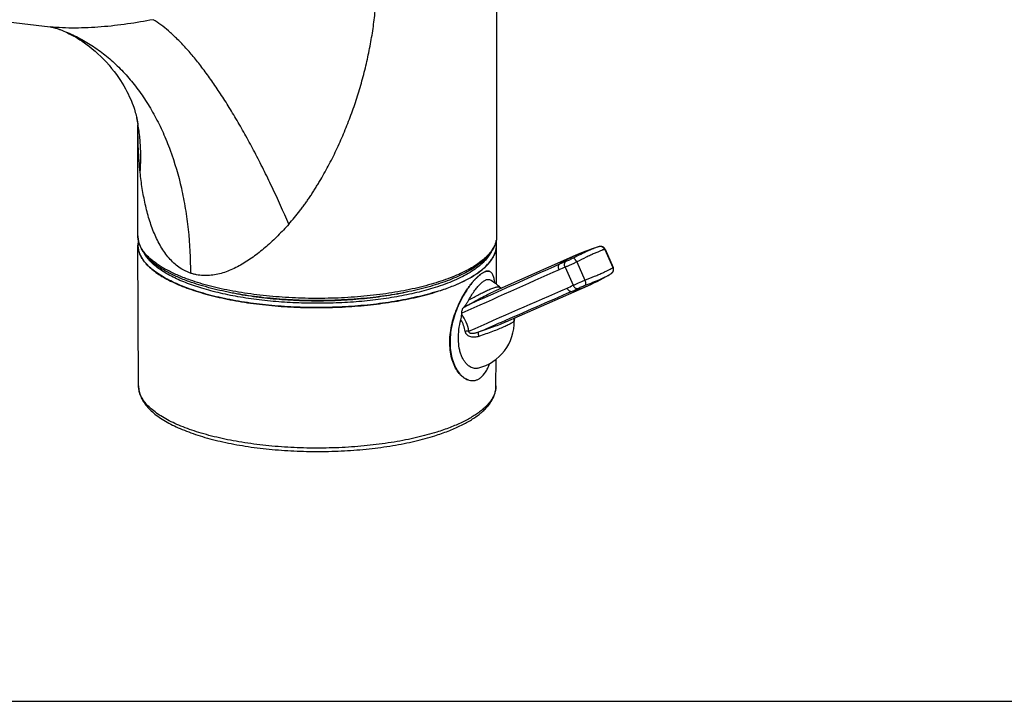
# Model space of a CAD drawing. Header units: millimetres. Extents: x 0 to 559, y 0 to 432.
# Tile 2 of 8: x 111 to 262, y 0 to 104. Entities that reach past the tile are written whole.
import ezdxf

# ---------------------------------------------------------------- set-up
doc = ezdxf.new("R2010")
doc.units = ezdxf.units.MM
doc.header["$LTSCALE"] = 30.734
doc.layers.get('0').update_dxf_attribs({"linetype": 'CONTINUOUS'})

msp = doc.modelspace()

# ---------------------------------------------------------------- linework, layer by layer
at = {"color": 7, "linetype": 'CONTINUOUS'}
for p, q in [((184.58, 150.97), (184.58, 71.3)), ((109.72, 104.07), (116.13, 103.33)), ((116.12, 103.33), (116.13, 103.33)), ((117.38, 102.99), (117.38, 102.99)), ((129.36, 89.55), (129.4, 89.37)), ((129.58, 71.3), (129.58, 88.32)), ((129.68, 48.32), (129.58, 69.88)), ((184.55, 63.88), (184.58, 69.88)), ((200.06, 69.58), (199.99, 69.56)), ((200, 69.56), (200, 69.56)), ((196.61, 68.27), (184.04, 62.71)), ((201.21, 69.24), (202.44, 66.47)), ((201.39, 65.07), (201.83, 65.32)), ((201.83, 65.32), (201.83, 65.32)), ((185.01, 63.47), (185.01, 63.47)), ((186.01, 58.11), (198.54, 63.65)), ((185.2, 63.34), (185.2, 63.34)), ((179.22, 59.28), (179.23, 59.44)), ((187.3, 58.57), (187.3, 58.57)), ((184.48, 48.32), (184.5, 52.4)), ((0, 0), (558.8, 0))]:
    msp.add_line(p, q, dxfattribs=at)
at = {"color": 9, "linetype": 'CONTINUOUS'}
for p, q in [((129.4, 89.37), (129.4, 89.37)), ((129.58, 88.23), (129.58, 88.31)), ((201.14, 69.22), (202.38, 66.43)), ((195.07, 66.5), (196.3, 63.73)), ((196.86, 67.3), (198.1, 64.51))]:
    msp.add_line(p, q, dxfattribs=at)
at = {"color": 7, "linetype": 'CONTINUOUS'}
for points in [[(116.13, 103.33), (116.14, 103.33), (116.16, 103.32), (116.2, 103.32), (116.24, 103.31), (116.29, 103.3), (116.35, 103.28), (116.43, 103.27), (116.51, 103.25), (116.6, 103.22), (116.7, 103.2), (116.82, 103.17), (116.94, 103.13), (117.08, 103.09), (117.23, 103.04), (117.38, 102.99)], [(117.38, 102.99), (117.56, 102.92), (117.78, 102.84), (118.01, 102.75), (118.25, 102.65), (118.51, 102.53), (118.78, 102.41), (119.07, 102.27), (119.37, 102.11), (119.68, 101.94), (120, 101.76), (120.34, 101.56), (120.68, 101.34), (121.04, 101.11), (121.41, 100.86), (121.79, 100.58), (122.18, 100.28), (122.59, 99.95), (123.01, 99.59), (123.45, 99.2), (123.89, 98.79), (124.32, 98.35), (124.75, 97.89), (125.17, 97.43), (125.56, 96.95), (125.93, 96.49), (126.28, 96.02), (126.6, 95.57), (126.9, 95.12), (127.18, 94.68), (127.43, 94.26), (127.67, 93.84), (127.89, 93.43), (128.09, 93.04), (128.27, 92.66), (128.43, 92.29), (128.58, 91.94), (128.72, 91.61), (128.84, 91.29), (128.94, 90.99), (129.04, 90.71), (129.12, 90.45), (129.19, 90.2), (129.26, 89.97), (129.31, 89.75), (129.36, 89.55)], [(129.4, 89.37), (129.43, 89.23), (129.46, 89.09), (129.49, 88.96), (129.51, 88.84), (129.53, 88.73), (129.54, 88.63), (129.55, 88.54), (129.56, 88.47), (129.57, 88.41), (129.58, 88.35), (129.58, 88.31), (129.59, 88.27), (129.59, 88.25), (129.59, 88.23), (129.59, 88.23), (129.59, 88.23)], [(200, 69.56), (199.57, 69.42), (199.07, 69.25), (198.57, 69.07), (198.08, 68.88), (197.58, 68.68), (197.09, 68.47), (196.61, 68.27)], [(200.31, 69.65), (200.23, 69.63), (200.15, 69.61), (200.06, 69.58)], [(201.21, 69.24), (201.19, 69.27), (201.17, 69.3), (201.15, 69.33), (201.14, 69.36), (201.12, 69.39), (201.09, 69.41), (201.07, 69.44), (201.05, 69.46), (201.03, 69.48), (201, 69.5), (200.98, 69.52), (200.95, 69.54), (200.93, 69.56), (200.9, 69.57), (200.88, 69.59), (200.85, 69.6), (200.83, 69.61), (200.8, 69.62), (200.78, 69.63), (200.75, 69.64), (200.73, 69.65), (200.71, 69.65), (200.68, 69.66), (200.66, 69.66), (200.64, 69.67), (200.61, 69.67), (200.59, 69.67), (200.57, 69.68), (200.55, 69.68), (200.53, 69.68), (200.51, 69.68), (200.49, 69.68), (200.48, 69.68), (200.46, 69.68), (200.45, 69.67), (200.43, 69.67), (200.42, 69.67), (200.41, 69.67), (200.39, 69.67), (200.38, 69.67), (200.37, 69.66), (200.36, 69.66), (200.35, 69.66), (200.34, 69.66), (200.33, 69.66), (200.32, 69.65), (200.31, 69.65)], [(202.16, 65.52), (202.16, 65.52), (202.17, 65.53), (202.18, 65.54), (202.19, 65.55), (202.2, 65.55), (202.21, 65.56), (202.22, 65.57), (202.23, 65.58), (202.24, 65.59), (202.25, 65.6), (202.26, 65.61), (202.28, 65.62), (202.29, 65.63), (202.3, 65.65), (202.31, 65.66), (202.32, 65.67), (202.34, 65.69), (202.35, 65.71), (202.36, 65.72), (202.37, 65.74), (202.39, 65.76), (202.4, 65.78), (202.41, 65.8), (202.42, 65.83), (202.43, 65.85), (202.44, 65.87), (202.45, 65.9), (202.46, 65.92), (202.47, 65.95), (202.48, 65.98), (202.49, 66.01), (202.49, 66.04), (202.49, 66.06), (202.5, 66.1), (202.5, 66.13), (202.5, 66.16), (202.5, 66.19), (202.5, 66.22), (202.49, 66.26), (202.49, 66.29), (202.48, 66.32), (202.47, 66.36), (202.46, 66.39), (202.45, 66.43), (202.44, 66.46), (202.44, 66.47)], [(198.54, 63.65), (199.01, 63.86), (199.5, 64.09), (199.98, 64.33), (200.45, 64.57), (200.92, 64.81), (201.39, 65.07)], [(201.83, 65.32), (201.91, 65.36), (202, 65.41), (202.08, 65.47), (202.16, 65.52)], [(185.2, 63.34), (185.18, 63.35), (185.16, 63.36), (185.14, 63.38), (185.12, 63.39), (185.1, 63.4), (185.08, 63.41), (185.06, 63.43), (185.05, 63.44), (185.04, 63.45), (185.03, 63.46), (185.02, 63.47), (185.01, 63.47)], [(185.34, 63.28), (185.33, 63.28), (185.3, 63.29), (185.27, 63.3), (185.24, 63.32), (185.21, 63.33), (185.2, 63.34)], [(187.28, 58.35), (187.28, 58.35), (187.28, 58.37), (187.28, 58.38), (187.28, 58.4), (187.28, 58.41), (187.28, 58.43), (187.29, 58.45), (187.29, 58.47), (187.29, 58.5), (187.29, 58.52), (187.3, 58.55), (187.3, 58.57)], [(187.3, 58.57), (187.31, 58.58), (187.32, 58.62), (187.33, 58.65), (187.34, 58.68), (187.35, 58.7)]]:
    msp.add_lwpolyline(points, dxfattribs=at)
for centre, radius, start, end in [((132.98, 69.89), 3.39, 168.4579, 180.2278), ((133.42, 69.89), 3.8, 170.6697, 179.9931), ((180.73, 69.89), 3.82, 0.0309, 9.3386), ((181.19, 69.89), 3.39, 359.7722, 11.546), ((183.24, 65.2), 0.697, 74.7684, 75.7259), ((179.93, 58.16), 7.35, 46.3477, 60.6349), ((179.93, 58.16), 7.35, 284.0418, 1.3049), ((179.93, 58.16), 7.35, 1.305, 1.5294)]:
    msp.add_arc(centre, radius, start, end, dxfattribs=at)
at = {"color": 9, "linetype": 'CONTINUOUS'}
for centre, radius, start, end in [((203.12, 53.55), 16.09, 113.8741, 123.5731), ((202.89, 46.56), 21.42, 111.4014, 114.1181), ((203.14, 47.03), 21.83, 111.394, 114.1122), ((185.67, 64.21), 0.989, 226.4095, 229.0507), ((184.86, 63.32), 0.219, 46.3736, 47.1645), ((185.67, 64.21), 0.991, 229.0599, 239.2854), ((186.8, 82.92), 21.41, 293.6209, 296.3379), ((192.04, 78.36), 16.08, 284.5123, 293.8512), ((185.67, 64.21), 0.988, 239.2964, 241.6582), ((187.32, 82.79), 21.83, 293.6267, 296.3451), ((188.27, 58.35), 0.989, 170.4077, 179.8138), ((188.27, 58.35), 0.988, 179.8137, 181.4737), ((188.27, 58.35), 0.988, 167.2241, 170.4009)]:
    msp.add_arc(centre, radius, start, end, dxfattribs=at)
for points, knots in [([(152.71, 73.08), (153.01, 73.41), (153.59, 74.08), (154.28, 74.96), (154.82, 75.67), (155.22, 76.22), (155.61, 76.77), (155.99, 77.32), (156.36, 77.89), (156.72, 78.46), (157.08, 79.04), (157.55, 79.81), (158.12, 80.8), (158.77, 81.99), (159.4, 83.21), (160.2, 84.85), (161.13, 86.93), (162.15, 89.48), (163.06, 92.07), (163.86, 94.69), (164.55, 97.34), (165.13, 100.01), (165.6, 102.7), (165.95, 105.38), (166.18, 108.07), (166.31, 110.76), (166.33, 112.54), (166.32, 113.44)], [0, 0, 0, 0, 0.030613, 0.061391, 0.076837, 0.092316, 0.107824, 0.12336, 0.138923, 0.154511, 0.170122, 0.185753, 0.21707, 0.248451, 0.279887, 0.311368, 0.374423, 0.437551, 0.500693, 0.563789, 0.62678, 0.689613, 0.752236, 0.814607, 0.876697, 0.938494, 1, 1, 1, 1]), ([(131.93, 104.41), (130.62, 104.16), (128.64, 103.83), (125.98, 103.49), (123.97, 103.29), (121.96, 103.16), (119.97, 103.11), (118.03, 103.15), (116.75, 103.26), (116.13, 103.33)], [0, 0, 0, 0, 0.251891, 0.378831, 0.505982, 0.632793, 0.758347, 0.881323, 1, 1, 1, 1]), ([(152.71, 73.08), (151.89, 74.99), (150.63, 77.81), (148.85, 81.46), (147.52, 84.07), (146.17, 86.57), (144.81, 88.95), (143.46, 91.2), (142.1, 93.31), (140.76, 95.27), (139.43, 97.08), (138.11, 98.74), (136.82, 100.22), (135.56, 101.54), (134.33, 102.67), (133.14, 103.63), (132.33, 104.17), (131.93, 104.41)], [0, 0, 0, 0, 0.164134, 0.24347, 0.320621, 0.395331, 0.467355, 0.536462, 0.602439, 0.665091, 0.724246, 0.779757, 0.831506, 0.879411, 0.923437, 0.963602, 1, 1, 1, 1]), ([(117.38, 102.99), (118.14, 102.72), (119.64, 102.11), (121.79, 100.97), (123.83, 99.6), (125.77, 98.01), (127.59, 96.21), (129.27, 94.21), (130.82, 92.02), (132.22, 89.65), (133.48, 87.1), (134.96, 83.45), (136.09, 79.54), (136.89, 75.46), (137.47, 71.13), (137.64, 67.81), (137.64, 65.58)], [0, 0, 0, 0, 0.053282, 0.106875, 0.161079, 0.216174, 0.272409, 0.33, 0.389121, 0.44991, 0.512461, 0.57683, 0.711, 0.78081, 0.852325, 1, 1, 1, 1]), ([(129.93, 81.02), (129.99, 81.73), (130.06, 83.13), (130, 85.24), (129.79, 87.32), (129.55, 88.69), (129.4, 89.37)], [0, 0, 0, 0, 0.252305, 0.502647, 0.751659, 1, 1, 1, 1]), ([(129.93, 81.02), (129.81, 82.21), (129.64, 84.61), (129.59, 87.01), (129.58, 88.23)], [0, 0, 0, 0, 0.495505, 1, 1, 1, 1]), ([(137.64, 65.58), (137.48, 65.64), (137.17, 65.76), (136.58, 66.04), (135.86, 66.48), (135.07, 67.13), (134.35, 67.88), (133.69, 68.72), (133.1, 69.64), (132.57, 70.62), (131.93, 72.01), (131.28, 73.86), (130.68, 76.17), (130.23, 78.57), (130.02, 80.2), (129.93, 81.02)], [0, 0, 0, 0, 0.027211, 0.054535, 0.109705, 0.165919, 0.223415, 0.2823, 0.342574, 0.40417, 0.466986, 0.595762, 0.72802, 0.862966, 1, 1, 1, 1]), ([(152.71, 73.08), (152.17, 72.48), (151.07, 71.31), (149.33, 69.67), (147.8, 68.44), (146.54, 67.55), (145.58, 66.95), (144.61, 66.42), (143.61, 65.97), (142.61, 65.61), (141.59, 65.35), (140.58, 65.21), (139.57, 65.19), (138.75, 65.29), (138.1, 65.43), (137.79, 65.53), (137.64, 65.58)], [0, 0, 0, 0, 0.136935, 0.271625, 0.403488, 0.468156, 0.531836, 0.594423, 0.655817, 0.715942, 0.774767, 0.832343, 0.888839, 0.944563, 0.972289, 1, 1, 1, 1]), ([(137.64, 64.52), (137.02, 64.73), (136.14, 65.07), (135, 65.58), (134.23, 65.96), (133.5, 66.36), (132.84, 66.77), (132.23, 67.18), (131.68, 67.61), (131.19, 68.05), (130.77, 68.5), (130.4, 68.95), (130.11, 69.41), (129.87, 69.88), (129.71, 70.35), (129.6, 70.82), (129.58, 71.14), (129.58, 71.3)], [0, 0, 0, 0, 0.174659, 0.256466, 0.334469, 0.408613, 0.478877, 0.545275, 0.607865, 0.666756, 0.72212, 0.774198, 0.823317, 0.869894, 0.914448, 0.957588, 1, 1, 1, 1]), ([(184.58, 71.3), (184.58, 71.18), (184.57, 70.94), (184.51, 70.59), (184.42, 70.24), (184.24, 69.76), (183.92, 69.17), (183.39, 68.48), (182.73, 67.81), (181.93, 67.17), (180.99, 66.54), (179.92, 65.94), (178.74, 65.38), (177.43, 64.84), (176.02, 64.34), (174.5, 63.87), (172.9, 63.44), (171.2, 63.06), (169.43, 62.72), (166.95, 62.33), (163.72, 61.96), (159.76, 61.72), (155.74, 61.69), (151.75, 61.86), (148.48, 62.17), (145.95, 62.52), (144.14, 62.83), (142.39, 63.18), (140.72, 63.58), (139.14, 64.02), (138.13, 64.35), (137.64, 64.52)], [0, 0, 0, 0, 0.006986, 0.014039, 0.021226, 0.028608, 0.044159, 0.061073, 0.079609, 0.099935, 0.122142, 0.146266, 0.172298, 0.200191, 0.229875, 0.261252, 0.294207, 0.32861, 0.364315, 0.401167, 0.477629, 0.556593, 0.63657, 0.71604, 0.793498, 0.831022, 0.867509, 0.902797, 0.936732, 0.969176, 1, 1, 1, 1]), ([(200, 69.56), (199.9, 69.53), (199.69, 69.46), (199.34, 69.32), (198.94, 69.15), (198.31, 68.86), (197.43, 68.44), (196.7, 68.08), (196.31, 67.88)], [0, 0, 0, 0, 0.075483, 0.167455, 0.274977, 0.396905, 0.678523, 1, 1, 1, 1]), ([(201.14, 69.22), (201.11, 69.29), (201.01, 69.44), (200.81, 69.6), (200.57, 69.68), (200.4, 69.67), (200.31, 69.65)], [0, 0, 0, 0, 0.253855, 0.505144, 0.753525, 1, 1, 1, 1]), ([(175.13, 63.37), (174.68, 63.23), (173.75, 62.96), (171.81, 62.47), (169.24, 61.94), (165.99, 61.46), (162.59, 61.13), (159.09, 60.96), (155.56, 60.95), (152.06, 61.1), (148.64, 61.4), (145.37, 61.86), (142.77, 62.37), (140.8, 62.86), (139.42, 63.25), (138.12, 63.66), (136.91, 64.11), (135.77, 64.59), (134.73, 65.09), (133.79, 65.61), (132.95, 66.15), (132.2, 66.71), (131.57, 67.29), (131.05, 67.88), (130.76, 68.3), (130.64, 68.51)], [0, 0, 0, 0, 0.030365, 0.062043, 0.128916, 0.19971, 0.2734, 0.34889, 0.425038, 0.500688, 0.574696, 0.645956, 0.713433, 0.745459, 0.776199, 0.805558, 0.833453, 0.859814, 0.884587, 0.907739, 0.92926, 0.949167, 0.967516, 0.984408, 1, 1, 1, 1]), ([(183.52, 68.51), (183.38, 68.26), (183.01, 67.74), (182.33, 67.03), (181.49, 66.34), (180.49, 65.67), (179.35, 65.04), (178.06, 64.44), (176.64, 63.87), (175.65, 63.54), (175.13, 63.37)], [0, 0, 0, 0, 0.088648, 0.186464, 0.294605, 0.413701, 0.54398, 0.685364, 0.837537, 1, 1, 1, 1]), ([(201.14, 69.22), (201.1, 69.21), (201.01, 69.18), (200.8, 69.11), (200.48, 68.99), (200.04, 68.81), (199.52, 68.59), (198.93, 68.32), (198.03, 67.89), (197.34, 67.55), (196.86, 67.3)], [0, 0, 0, 0, 0.027602, 0.06061, 0.142482, 0.244618, 0.36562, 0.503771, 0.657073, 1, 1, 1, 1]), ([(201.21, 69.23), (201.21, 69.23), (201.21, 69.23), (201.2, 69.23), (201.2, 69.23), (201.19, 69.23), (201.17, 69.22), (201.15, 69.22), (201.14, 69.22)], [0, 0, 0, 0, 0.024235, 0.074395, 0.153825, 0.263146, 0.571836, 1, 1, 1, 1]), ([(194.22, 66.96), (193.03, 66.43), (188.28, 64.3), (183.53, 62.17), (179.96, 60.58)], [0, 0, 0, 0, 0.25003, 1, 1, 1, 1]), ([(194.14, 66.1), (194.1, 66.19), (194.05, 66.35), (194.03, 66.57), (194.06, 66.72), (194.1, 66.82), (194.15, 66.9), (194.2, 66.94), (194.22, 66.96)], [0, 0, 0, 0, 0.292516, 0.563187, 0.685745, 0.798586, 0.902546, 1, 1, 1, 1]), ([(195.07, 66.5), (195.04, 66.58), (194.99, 66.75), (194.98, 66.96), (195.01, 67.12), (195.05, 67.22), (195.1, 67.3), (195.15, 67.34), (195.18, 67.36)], [0, 0, 0, 0, 0.290834, 0.561651, 0.684734, 0.798181, 0.902575, 1, 1, 1, 1]), ([(196.86, 67.3), (196.71, 67.23), (196.4, 67.08), (195.94, 66.87), (195.5, 66.67), (195.21, 66.55), (195.07, 66.5)], [0, 0, 0, 0, 0.258529, 0.523117, 0.775948, 1, 1, 1, 1]), ([(196.31, 67.88), (196.22, 67.83), (196.02, 67.73), (195.73, 67.59), (195.45, 67.47), (195.26, 67.39), (195.18, 67.36)], [0, 0, 0, 0, 0.258501, 0.523116, 0.775979, 1, 1, 1, 1]), ([(196.86, 67.3), (196.84, 67.35), (196.8, 67.42), (196.73, 67.54), (196.65, 67.64), (196.58, 67.72), (196.5, 67.79), (196.44, 67.84), (196.37, 67.87), (196.33, 67.88), (196.31, 67.88)], [0, 0, 0, 0, 0.167088, 0.32978, 0.483332, 0.623442, 0.746542, 0.85019, 0.933776, 1, 1, 1, 1]), ([(198.1, 64.51), (198.6, 64.71), (199.32, 64.99), (200.24, 65.38), (200.83, 65.63), (201.34, 65.87), (201.77, 66.08), (202.07, 66.24), (202.27, 66.35), (202.35, 66.4), (202.38, 66.43)], [0, 0, 0, 0, 0.342869, 0.496146, 0.634278, 0.755273, 0.857416, 0.939319, 0.972356, 1, 1, 1, 1]), ([(202.38, 66.43), (202.42, 66.35), (202.46, 66.18), (202.44, 65.93), (202.34, 65.69), (202.22, 65.57), (202.16, 65.52)], [0, 0, 0, 0, 0.253855, 0.505128, 0.753508, 1, 1, 1, 1]), ([(202.38, 66.43), (202.39, 66.43), (202.4, 66.44), (202.42, 66.45), (202.43, 66.46), (202.43, 66.46), (202.44, 66.46), (202.44, 66.46), (202.44, 66.47)], [0, 0, 0, 0, 0.425958, 0.733503, 0.842724, 0.922463, 0.973551, 1, 1, 1, 1]), ([(198.16, 63.73), (198.55, 63.88), (199.3, 64.17), (200.19, 64.53), (200.81, 64.81), (201.21, 64.99), (201.54, 65.16), (201.74, 65.26), (201.83, 65.32)], [0, 0, 0, 0, 0.318759, 0.599125, 0.72116, 0.829354, 0.922605, 1, 1, 1, 1]), ([(183.19, 62.97), (183.31, 63.02), (183.53, 63.12), (183.85, 63.24), (184.14, 63.35), (184.39, 63.43), (184.59, 63.48), (184.74, 63.51), (184.84, 63.51), (184.9, 63.51), (184.95, 63.51), (184.97, 63.5), (184.98, 63.49)], [0, 0, 0, 0, 0.202983, 0.385489, 0.546339, 0.684503, 0.799135, 0.889667, 0.925871, 0.956121, 0.980653, 1, 1, 1, 1]), ([(184.98, 63.49), (184.99, 63.49), (184.99, 63.49), (185, 63.48), (185.01, 63.48)], [0, 0, 0, 0, 0.208292, 1, 1, 1, 1]), ([(196.3, 63.73), (196.43, 63.79), (196.72, 63.92), (197.31, 64.19), (197.78, 64.39), (198.1, 64.51)], [0, 0, 0, 0, 0.22405, 0.476886, 1, 1, 1, 1]), ([(196.3, 63.73), (196.34, 63.65), (196.43, 63.5), (196.59, 63.35), (196.72, 63.27), (196.82, 63.23), (196.92, 63.22), (196.98, 63.22), (197.01, 63.23)], [0, 0, 0, 0, 0.291054, 0.561851, 0.684866, 0.798234, 0.902571, 1, 1, 1, 1]), ([(197.01, 63.23), (197.09, 63.27), (197.27, 63.36), (197.65, 63.53), (197.95, 63.65), (198.16, 63.73)], [0, 0, 0, 0, 0.22402, 0.476895, 1, 1, 1, 1]), ([(198.1, 64.51), (198.11, 64.47), (198.14, 64.39), (198.18, 64.26), (198.21, 64.14), (198.22, 64.02), (198.22, 63.92), (198.22, 63.85), (198.2, 63.8), (198.19, 63.76), (198.17, 63.74), (198.16, 63.73)], [0, 0, 0, 0, 0.167344, 0.330196, 0.483808, 0.623884, 0.746867, 0.850337, 0.894543, 0.933898, 1, 1, 1, 1]), ([(179.96, 60.58), (180.34, 60.79), (181.07, 61.2), (182.13, 61.77), (183.11, 62.28), (183.74, 62.57), (184.04, 62.71)], [0, 0, 0, 0, 0.280812, 0.546082, 0.788111, 1, 1, 1, 1]), ([(180.33, 61.5), (180.59, 61.64), (181.1, 61.92), (181.85, 62.32), (182.54, 62.66), (182.98, 62.87), (183.19, 62.97)], [0, 0, 0, 0, 0.279854, 0.542793, 0.784217, 1, 1, 1, 1]), ([(181.76, 56.53), (182.95, 57.05), (187.72, 59.14), (192.49, 61.23), (196.07, 62.79)], [0, 0, 0, 0, 0.24997, 1, 1, 1, 1]), ([(195.38, 63.3), (195.42, 63.22), (195.5, 63.07), (195.65, 62.92), (195.79, 62.83), (195.88, 62.8), (195.98, 62.78), (196.04, 62.79), (196.07, 62.79)], [0, 0, 0, 0, 0.292738, 0.563384, 0.685871, 0.798632, 0.902537, 1, 1, 1, 1]), ([(179.48, 60.28), (179.55, 60.34), (179.71, 60.45), (179.87, 60.54), (179.96, 60.58)], [0, 0, 0, 0, 0.500434, 1, 1, 1, 1]), ([(179.96, 60.58), (179.95, 60.58), (179.93, 60.59), (179.89, 60.62), (179.85, 60.65), (179.82, 60.68), (179.81, 60.7)], [0, 0, 0, 0, 0.144934, 0.35714, 0.64254, 1, 1, 1, 1]), ([(180.33, 56.71), (180.25, 57.17), (179.97, 58.08), (179.5, 58.9), (179.22, 59.28)], [0, 0, 0, 0, 0.499454, 1, 1, 1, 1]), ([(179.77, 56.65), (179.71, 56.97), (179.54, 57.59), (179.27, 58.17), (179.1, 58.45)], [0, 0, 0, 0, 0.498014, 1, 1, 1, 1]), ([(186.01, 58.11), (185.72, 57.98), (185.08, 57.72), (184.06, 57.33), (182.94, 56.93), (182.16, 56.66), (181.76, 56.53)], [0, 0, 0, 0, 0.213081, 0.455343, 0.720123, 1, 1, 1, 1]), ([(187.28, 58.32), (187.28, 58.31), (187.27, 58.29), (187.24, 58.25), (187.2, 58.2), (187.13, 58.13), (187.01, 58.04), (186.83, 57.92), (186.61, 57.78), (186.34, 57.64), (186.03, 57.49), (185.81, 57.39), (185.69, 57.34)], [0, 0, 0, 0, 0.019664, 0.044426, 0.07484, 0.111156, 0.201793, 0.316407, 0.454453, 0.615104, 0.797343, 1, 1, 1, 1]), ([(187.28, 58.35), (187.28, 58.35), (187.28, 58.34), (187.28, 58.33), (187.28, 58.32)], [0, 0, 0, 0, 0.294349, 1, 1, 1, 1]), ([(180.33, 56.71), (180.24, 56.71), (180.05, 56.69), (179.87, 56.67), (179.77, 56.65)], [0, 0, 0, 0, 0.472162, 1, 1, 1, 1]), ([(181.84, 55.9), (181.64, 55.83), (181.33, 55.76), (180.91, 55.76), (180.6, 55.81), (180.35, 55.9), (180.17, 56.01), (180.05, 56.11), (179.95, 56.22), (179.86, 56.36), (179.8, 56.5), (179.78, 56.6), (179.77, 56.65)], [0, 0, 0, 0, 0.25081, 0.376359, 0.501699, 0.626634, 0.689026, 0.751287, 0.813447, 0.875563, 0.937718, 1, 1, 1, 1]), ([(181.76, 56.53), (181.7, 56.5), (181.56, 56.46), (181.36, 56.4), (181.16, 56.36), (180.98, 56.34), (180.84, 56.33), (180.74, 56.34), (180.63, 56.35), (180.53, 56.38), (180.45, 56.42), (180.4, 56.47), (180.37, 56.51), (180.34, 56.56), (180.33, 56.63), (180.33, 56.68), (180.33, 56.71)], [0, 0, 0, 0, 0.124474, 0.249081, 0.373928, 0.499204, 0.562122, 0.625295, 0.688773, 0.752569, 0.816384, 0.848133, 0.879481, 0.910299, 0.940606, 1, 1, 1, 1]), ([(181.76, 56.53), (181.75, 56.52), (181.74, 56.49), (181.74, 56.45), (181.74, 56.39), (181.75, 56.31), (181.76, 56.22), (181.79, 56.08), (181.82, 55.97), (181.84, 55.9)], [0, 0, 0, 0, 0.04662, 0.115946, 0.209924, 0.328025, 0.468629, 0.629432, 1, 1, 1, 1]), ([(185.69, 57.34), (185.43, 57.22), (184.85, 56.98), (183.93, 56.63), (182.91, 56.26), (182.2, 56.02), (181.84, 55.9)], [0, 0, 0, 0, 0.212155, 0.453937, 0.718974, 1, 1, 1, 1]), ([(175.41, 41.23), (174.91, 41.08), (173.88, 40.78), (172.29, 40.38), (170.61, 40.02), (168.25, 39.59), (165.17, 39.17), (161.35, 38.86), (157.45, 38.75), (153.54, 38.83), (149.7, 39.1), (146.59, 39.49), (144.2, 39.89), (142.5, 40.24), (140.87, 40.62), (139.33, 41.05), (137.88, 41.51), (136.53, 42), (135.28, 42.53), (134.14, 43.09), (133.13, 43.68), (132.23, 44.29), (131.46, 44.92), (130.83, 45.57), (130.32, 46.24), (129.96, 46.92), (129.77, 47.51), (129.7, 47.97), (129.68, 48.2), (129.68, 48.32)], [0, 0, 0, 0, 0.031942, 0.065382, 0.100189, 0.136222, 0.211339, 0.289435, 0.369111, 0.448924, 0.527427, 0.603211, 0.639668, 0.674955, 0.708928, 0.74145, 0.772402, 0.801677, 0.829188, 0.854871, 0.878687, 0.900634, 0.920751, 0.939133, 0.955945, 0.971441, 0.985971, 0.993019, 1, 1, 1, 1]), ([(184.48, 48.32), (184.48, 48.15), (184.45, 47.81), (184.33, 47.31), (184.14, 46.81), (183.88, 46.32), (183.54, 45.83), (183.13, 45.35), (182.65, 44.88), (182.09, 44.42), (181.48, 43.97), (180.79, 43.54), (180.04, 43.11), (179.23, 42.7), (178.36, 42.31), (177.43, 41.93), (176.44, 41.57), (175.76, 41.34), (175.41, 41.23)], [0, 0, 0, 0, 0.041164, 0.08315, 0.126705, 0.172478, 0.221012, 0.272731, 0.327958, 0.386922, 0.449774, 0.5166, 0.587432, 0.662258, 0.741026, 0.823651, 0.910021, 1, 1, 1, 1])]:
    msp.add_open_spline(points, degree=3, knots=knots, dxfattribs=at)
at = {"color": 7, "linetype": 'CONTINUOUS'}
for points, knots in [([(129.58, 71.3), (129.58, 71.12), (129.61, 70.77), (129.72, 70.24), (129.9, 69.72), (130.15, 69.21), (130.47, 68.72), (130.86, 68.23), (131.3, 67.77), (131.81, 67.31), (132.37, 66.87), (132.99, 66.44), (133.67, 66.02), (134.66, 65.47), (136.05, 64.83), (137.21, 64.38), (137.83, 64.17)], [0, 0, 0, 0, 0.045938, 0.092376, 0.139804, 0.188706, 0.239538, 0.292708, 0.348563, 0.407388, 0.469403, 0.534765, 0.603578, 0.6759, 0.83106, 1, 1, 1, 1]), ([(184.58, 71.3), (184.58, 71.17), (184.57, 70.9), (184.51, 70.51), (184.4, 70.12), (184.21, 69.6), (183.87, 68.96), (183.32, 68.23), (182.63, 67.53), (181.81, 66.87), (180.86, 66.23), (179.79, 65.63), (178.61, 65.05), (177.31, 64.51), (175.9, 64.01), (174.4, 63.54), (172.8, 63.12), (171.12, 62.74), (169.36, 62.4), (166.9, 62), (163.71, 61.64), (159.78, 61.4), (155.8, 61.36), (151.84, 61.53), (148.6, 61.84), (146.09, 62.19), (144.29, 62.49), (142.56, 62.84), (140.9, 63.24), (139.33, 63.67), (138.31, 64), (137.83, 64.17)], [0, 0, 0, 0, 0.007814, 0.015674, 0.023629, 0.031724, 0.048503, 0.066366, 0.085588, 0.106374, 0.128857, 0.153109, 0.17915, 0.20696, 0.236485, 0.267645, 0.300337, 0.334439, 0.369815, 0.406315, 0.482031, 0.560219, 0.63942, 0.71814, 0.7949, 0.832105, 0.868299, 0.903324, 0.937035, 0.969299, 1, 1, 1, 1]), ([(129.58, 69.88), (129.58, 69.76), (129.6, 69.53), (129.67, 69.06), (129.86, 68.48), (130.23, 67.79), (130.73, 67.12), (131.37, 66.47), (132.14, 65.84), (133.04, 65.22), (134.06, 64.64), (135.2, 64.07), (136.45, 63.54), (137.81, 63.04), (139.27, 62.58), (140.82, 62.15), (142.45, 61.77), (144.16, 61.42), (146.56, 61.01), (149.68, 60.63), (153.53, 60.35), (157.45, 60.27), (161.37, 60.39), (165.2, 60.7), (168.29, 61.12), (170.66, 61.55), (172.34, 61.91), (173.94, 62.31), (174.98, 62.61), (175.48, 62.77)], [0, 0, 0, 0, 0.006981, 0.014029, 0.028559, 0.044055, 0.060867, 0.079249, 0.099366, 0.121313, 0.145129, 0.170812, 0.198323, 0.227598, 0.25855, 0.291072, 0.325045, 0.360332, 0.396789, 0.472573, 0.551076, 0.630889, 0.710565, 0.788661, 0.863778, 0.899811, 0.934618, 0.968058, 1, 1, 1, 1]), ([(175.46, 62.78), (174.96, 62.62), (173.92, 62.32), (172.32, 61.92), (170.64, 61.56), (168.27, 61.13), (165.18, 60.71), (161.35, 60.4), (157.44, 60.28), (153.52, 60.36), (149.67, 60.64), (146.55, 61.03), (144.15, 61.43), (142.44, 61.78), (140.81, 62.17), (139.26, 62.59), (137.81, 63.06), (136.45, 63.56), (135.2, 64.09), (134.07, 64.65), (133.05, 65.24), (132.15, 65.85), (131.38, 66.49), (130.75, 67.14), (130.25, 67.81), (129.94, 68.39), (129.77, 68.85), (129.68, 69.2), (129.63, 69.55), (129.61, 69.78), (129.61, 69.89)], [0, 0, 0, 0, 0.031955, 0.065409, 0.100231, 0.13628, 0.211432, 0.289562, 0.36927, 0.449111, 0.527634, 0.603429, 0.639886, 0.675172, 0.709139, 0.741653, 0.772593, 0.801852, 0.829345, 0.855007, 0.8788, 0.900721, 0.920813, 0.939169, 0.955959, 0.971435, 0.978797, 0.985971, 0.993018, 1, 1, 1, 1]), ([(175.46, 62.78), (175.81, 62.89), (176.49, 63.11), (177.48, 63.47), (178.42, 63.85), (179.29, 64.25), (180.11, 64.66), (180.86, 65.09), (181.55, 65.53), (182.17, 65.98), (182.72, 66.44), (183.2, 66.92), (183.61, 67.4), (183.95, 67.89), (184.22, 68.38), (184.41, 68.88), (184.52, 69.39), (184.55, 69.72), (184.55, 69.89)], [0, 0, 0, 0, 0.090036, 0.176453, 0.259114, 0.337908, 0.412749, 0.483586, 0.550406, 0.613242, 0.672182, 0.727379, 0.779065, 0.827564, 0.873307, 0.91684, 0.958822, 1, 1, 1, 1]), ([(175.48, 62.77), (175.83, 62.88), (176.51, 63.1), (177.5, 63.47), (178.43, 63.85), (179.31, 64.24), (180.12, 64.65), (180.88, 65.08), (181.56, 65.52), (182.19, 65.97), (182.74, 66.43), (183.22, 66.9), (183.63, 67.38), (183.97, 67.87), (184.24, 68.37), (184.43, 68.87), (184.55, 69.37), (184.58, 69.71), (184.58, 69.88)], [0, 0, 0, 0, 0.089979, 0.176349, 0.258974, 0.337742, 0.412568, 0.4834, 0.550226, 0.613078, 0.672042, 0.727269, 0.778988, 0.827522, 0.873295, 0.91685, 0.958836, 1, 1, 1, 1]), ([(180.3, 49.21), (180.18, 49.24), (179.95, 49.32), (179.61, 49.51), (179.28, 49.76), (178.85, 50.17), (178.37, 50.84), (177.91, 51.8), (177.58, 52.91), (177.4, 54.15), (177.38, 55.47), (177.52, 56.84), (177.81, 58.22), (178.24, 59.58), (178.78, 60.87), (179.4, 62.07), (179.97, 62.98), (180.44, 63.64), (180.79, 64.09), (181.12, 64.48), (181.46, 64.83), (181.77, 65.14), (181.99, 65.32), (182.09, 65.4)], [0, 0, 0, 0, 0.019563, 0.040219, 0.062159, 0.085507, 0.136559, 0.193477, 0.255864, 0.323088, 0.394341, 0.468644, 0.544844, 0.621594, 0.697358, 0.770411, 0.838905, 0.870867, 0.901008, 0.929134, 0.955082, 0.978728, 1, 1, 1, 1]), ([(182.1, 65.39), (181.99, 65.31), (181.78, 65.14), (181.46, 64.83), (181.13, 64.48), (180.79, 64.08), (180.45, 63.64), (179.98, 62.98), (179.41, 62.07), (178.8, 60.87), (178.26, 59.57), (177.84, 58.22), (177.55, 56.83), (177.41, 55.46), (177.44, 54.14), (177.62, 52.9), (177.95, 51.78), (178.42, 50.82), (178.9, 50.16), (179.34, 49.74), (179.67, 49.5), (180.01, 49.31), (180.24, 49.22), (180.36, 49.19)], [0, 0, 0, 0, 0.021252, 0.044868, 0.070779, 0.098861, 0.128953, 0.160862, 0.229249, 0.302201, 0.377877, 0.454564, 0.530726, 0.60502, 0.676294, 0.74357, 0.806039, 0.863064, 0.914241, 0.937654, 0.95966, 0.980378, 1, 1, 1, 1]), ([(182.09, 65.4), (182.22, 65.49), (182.4, 65.62), (182.65, 65.75), (182.82, 65.82), (182.98, 65.87), (183.13, 65.9), (183.28, 65.9), (183.37, 65.89), (183.41, 65.87)], [0, 0, 0, 0, 0.320814, 0.461023, 0.588557, 0.704473, 0.810259, 0.907918, 1, 1, 1, 1]), ([(183.43, 65.87), (183.38, 65.88), (183.29, 65.9), (183.15, 65.9), (182.99, 65.87), (182.83, 65.82), (182.66, 65.75), (182.41, 65.62), (182.22, 65.49), (182.1, 65.39)], [0, 0, 0, 0, 0.092388, 0.190112, 0.295817, 0.411591, 0.538986, 0.679106, 1, 1, 1, 1]), ([(184.31, 64.06), (184.29, 64.19), (184.26, 64.43), (184.19, 64.77), (184.1, 65.06), (184, 65.31), (183.89, 65.52), (183.76, 65.68), (183.6, 65.8), (183.49, 65.85), (183.43, 65.87)], [0, 0, 0, 0, 0.18135, 0.34361, 0.487448, 0.614006, 0.725097, 0.823506, 0.913326, 1, 1, 1, 1]), ([(180.33, 61.5), (180.47, 61.77), (180.77, 62.27), (181.23, 62.95), (181.62, 63.45), (181.93, 63.8), (182.15, 64.01), (182.36, 64.2), (182.56, 64.35), (182.75, 64.48), (182.93, 64.56), (183.1, 64.62), (183.26, 64.64), (183.41, 64.62), (183.5, 64.59), (183.54, 64.56)], [0, 0, 0, 0, 0.193152, 0.370125, 0.527922, 0.598866, 0.664179, 0.723708, 0.777398, 0.825326, 0.867761, 0.905251, 0.938743, 0.969687, 1, 1, 1, 1]), ([(170.96, 62.71), (169.9, 62.48), (167.69, 62.07), (164.28, 61.64), (160.73, 61.37), (157.1, 61.28), (153.48, 61.37), (149.92, 61.63), (146.51, 62.06), (144.3, 62.47), (143.24, 62.71)], [0, 0, 0, 0, 0.117241, 0.241044, 0.369333, 0.499903, 0.630484, 0.758811, 0.882676, 1, 1, 1, 1]), ([(179.48, 60.28), (179.53, 60.36), (179.64, 60.5), (179.75, 60.63), (179.81, 60.7)], [0, 0, 0, 0, 0.506614, 1, 1, 1, 1]), ([(179.81, 60.7), (179.9, 60.82), (180.09, 61.08), (180.25, 61.36), (180.33, 61.5)], [0, 0, 0, 0, 0.488883, 1, 1, 1, 1]), ([(179.1, 58.45), (179.14, 58.59), (179.2, 58.86), (179.22, 59.14), (179.22, 59.28)], [0, 0, 0, 0, 0.507026, 1, 1, 1, 1]), ([(179.23, 59.44), (179.23, 59.51), (179.24, 59.66), (179.29, 59.89), (179.36, 60.1), (179.44, 60.23), (179.48, 60.28)], [0, 0, 0, 0, 0.250191, 0.507631, 0.762116, 1, 1, 1, 1]), ([(181.72, 51.03), (181.61, 51), (181.38, 50.97), (181.02, 51.01), (180.67, 51.13), (180.33, 51.34), (180, 51.63), (179.7, 51.99), (179.42, 52.42), (179.19, 52.92), (178.99, 53.49), (178.79, 54.33), (178.68, 55.5), (178.77, 56.97), (178.97, 57.96), (179.1, 58.45)], [0, 0, 0, 0, 0.03796, 0.07649, 0.117004, 0.160632, 0.208172, 0.260121, 0.31673, 0.378055, 0.443995, 0.514308, 0.666344, 0.830113, 1, 1, 1, 1]), ([(182.1, 49.55), (182.41, 49.79), (182.74, 50.19), (183.06, 50.73), (183.27, 51.15), (183.41, 51.49), (183.49, 51.73)], [0, 0, 0, 0, 0.453232, 0.581013, 0.714746, 1, 1, 1, 1]), ([(129.68, 48.32), (129.68, 48.18), (129.7, 47.91), (129.76, 47.5), (129.87, 47.1), (130.06, 46.56), (130.4, 45.92), (130.94, 45.18), (131.62, 44.48), (132.41, 43.82), (133.32, 43.19), (134.35, 42.59), (135.48, 42.02), (136.73, 41.49), (138.07, 40.99), (139.51, 40.53), (141.03, 40.1), (142.64, 39.72), (144.32, 39.38), (146.67, 38.97), (149.74, 38.59), (153.52, 38.31), (157.37, 38.23), (161.22, 38.34), (164.98, 38.64), (168.03, 39.05), (170.36, 39.48), (172.02, 39.83), (173.6, 40.23), (174.62, 40.52), (175.12, 40.68)], [0, 0, 0, 0, 0.00829, 0.016616, 0.025012, 0.033514, 0.050977, 0.069326, 0.088834, 0.109721, 0.132142, 0.156194, 0.181921, 0.209323, 0.238367, 0.268991, 0.301108, 0.334613, 0.369386, 0.40529, 0.479892, 0.557159, 0.635727, 0.714189, 0.791142, 0.865233, 0.900813, 0.935219, 0.96832, 1, 1, 1, 1]), ([(175.12, 40.68), (175.8, 40.9), (176.8, 41.24), (178.07, 41.76), (178.95, 42.16), (179.78, 42.58), (180.54, 43.01), (181.24, 43.46), (181.88, 43.93), (182.46, 44.42), (182.97, 44.92), (183.42, 45.44), (183.79, 45.98), (184.09, 46.54), (184.31, 47.12), (184.45, 47.71), (184.48, 48.12), (184.48, 48.32)], [0, 0, 0, 0, 0.167775, 0.246687, 0.322174, 0.394201, 0.462776, 0.527951, 0.589834, 0.648594, 0.704467, 0.75776, 0.808849, 0.858162, 0.906157, 0.953293, 1, 1, 1, 1]), ([(180.36, 49.19), (180.51, 49.15), (180.81, 49.1), (181.27, 49.14), (181.71, 49.29), (181.97, 49.46), (182.1, 49.55)], [0, 0, 0, 0, 0.250033, 0.493769, 0.740723, 1, 1, 1, 1])]:
    msp.add_open_spline(points, degree=3, knots=knots, dxfattribs=at)
at = {"color": 9, "linetype": 'CONTINUOUS'}
for points in [[(194.14, 66.1), (189.17, 63.88), (184.2, 61.66), (179.23, 59.44)], [(180.33, 56.71), (185.34, 58.91), (190.36, 61.11), (195.38, 63.3)]]:
    msp.add_open_spline(points, degree=3, dxfattribs=at)

doc.saveas('drawing.dxf')
